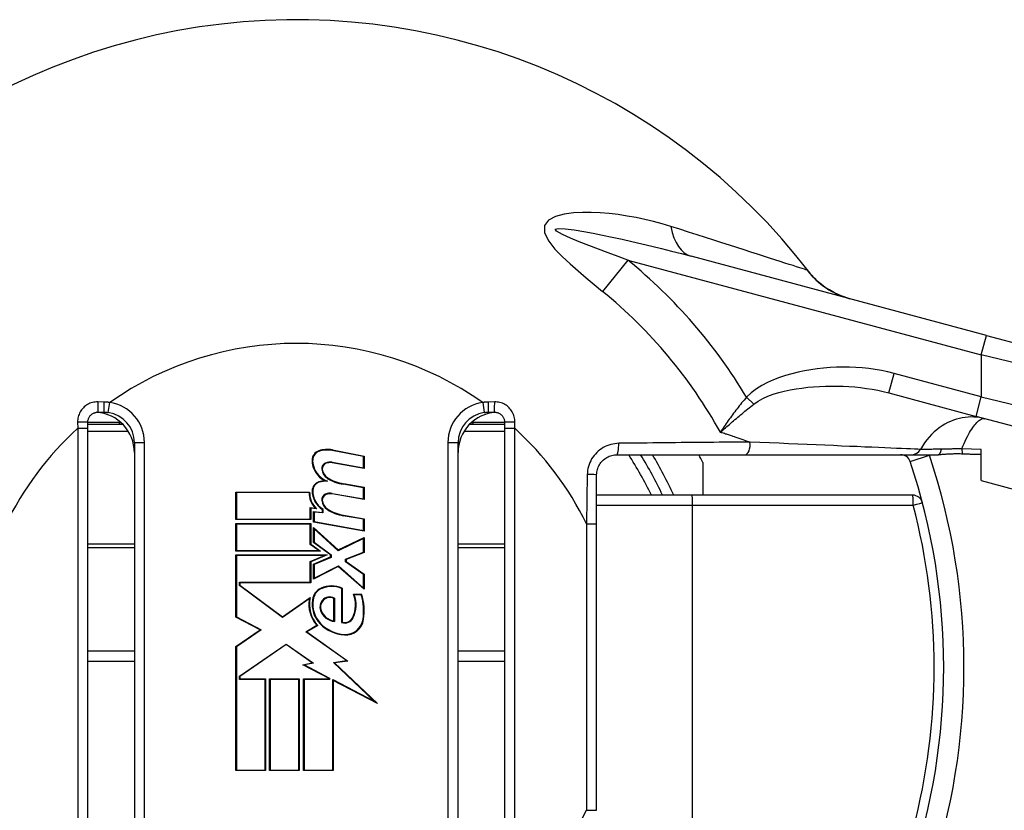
# Model space of a CAD drawing. Header units: inches. Extents: x 0 to 400, y -11 to 260.
# Tile 28 of 61: x 70.15 to 71.57, y 179.65 to 180.79. Entities that reach past the tile are written whole.
import ezdxf

# ---------------------------------------------------------------- set-up
doc = ezdxf.new("R2010")
doc.units = ezdxf.units.IN
doc.header["$LTSCALE"] = 24.005935
doc.header["$MEASUREMENT"] = 0
doc.layers.add('Visible Edges(ANSI)', color=7, linetype='Continuous', lineweight=25)
doc.layers.add('Visible Tangent Edges(ANSI)', color=7, linetype='Continuous', lineweight=25)

msp = doc.modelspace()

# ---------------------------------------------------------------- linework, layer by layer
at = {"layer": 'Visible Edges(ANSI)'}
for p, q in [((71.5441, 180.3362), (71.1195, 180.45)), ((71.5441, 180.3362), (71.7291, 180.2866)), ((71.4037, 180.2534), (71.529, 180.2198)), ((70.2669, 180.2257), (70.2756, 180.2257)), ((70.8281, 180.2257), (70.8369, 180.2257)), ((70.2523, 180.2026), (70.2523, 180.2112)), ((70.3026, 180.2083), (70.2523, 180.2083)), ((70.8514, 180.2083), (70.8011, 180.2083)), ((70.8514, 180.2112), (70.8514, 180.2026)), ((71.7141, 180.1702), (71.529, 180.2198)), ((70.2523, 179.5539), (70.2523, 180.2026)), ((70.8514, 180.2026), (70.8514, 179.5539)), ((70.3192, 180.1821), (70.3192, 179.6121)), ((70.7845, 179.6121), (70.7845, 180.1821)), ((70.6488, 180.1619), (70.6037, 180.1707)), ((70.6038, 180.1715), (70.6496, 180.1626)), ((71.5363, 180.1276), (71.5363, 180.1723)), ((70.6496, 180.145), (70.6035, 180.1531)), ((70.6037, 180.1539), (70.6488, 180.1459)), ((70.6488, 180.1459), (70.6488, 180.1619)), ((70.6496, 180.1626), (70.6496, 180.145)), ((71.0128, 180.1647), (71.1967, 180.1647)), ((71.1364, 180.1534), (71.1364, 180.1065)), ((71.1967, 180.1647), (71.4368, 180.1647)), ((71.4368, 180.1647), (71.4743, 180.1647)), ((70.6196, 180.1231), (70.6496, 180.1178)), ((70.9837, 180.0651), (70.9837, 180.1356)), ((70.465, 180.111), (70.5711, 180.111)), ((70.465, 180.0713), (70.465, 180.111)), ((70.5703, 180.1102), (70.4658, 180.1102)), ((70.4658, 180.1102), (70.4658, 180.0721)), ((70.6037, 180.1091), (70.6488, 180.1011)), ((70.6488, 180.1171), (70.6194, 180.1223)), ((70.6488, 180.1011), (70.6488, 180.1171)), ((70.6496, 180.1178), (70.6496, 180.1002)), ((70.6496, 180.1002), (70.6035, 180.1083)), ((71.1208, 180.1065), (70.9837, 180.1065)), ((71.4379, 180.1065), (71.1208, 180.1065)), ((70.5721, 180.0721), (70.5721, 180.0886)), ((70.5721, 180.0886), (70.579, 180.088)), ((70.5729, 180.0877), (70.5729, 180.0713)), ((70.5811, 180.087), (70.5729, 180.0877)), ((70.5767, 180.0829), (70.5895, 180.0818)), ((70.5767, 180.0678), (70.5767, 180.0829)), ((70.5903, 180.0809), (70.5775, 180.0821)), ((70.5775, 180.0821), (70.5775, 180.0684)), ((70.5895, 180.0818), (70.5895, 180.0857)), ((70.5903, 180.0861), (70.5903, 180.0809)), ((70.5729, 180.0713), (70.465, 180.0713)), ((70.4658, 180.0721), (70.5721, 180.0721)), ((70.6496, 180.0549), (70.5767, 180.0678)), ((70.5775, 180.0684), (70.6488, 180.0559)), ((70.6488, 180.0719), (70.6194, 180.077)), ((70.6196, 180.0778), (70.6496, 180.0725)), ((70.6488, 180.0559), (70.6488, 180.0719)), ((70.6496, 180.0725), (70.6496, 180.0549)), ((70.465, 180.0657), (70.5729, 180.0657)), ((70.465, 180.0261), (70.465, 180.0657)), ((70.5721, 180.0649), (70.4658, 180.0649)), ((70.4658, 180.0649), (70.4658, 180.0269)), ((70.5721, 180.0357), (70.5721, 180.0649)), ((70.5729, 180.0657), (70.5729, 180.0361)), ((70.5767, 180.0601), (70.6121, 180.0277)), ((70.5767, 180.0383), (70.5767, 180.0601)), ((70.612, 180.0267), (70.5775, 180.0583)), ((70.5775, 180.0583), (70.5775, 180.0387)), ((70.9837, 179.6535), (70.9837, 180.0651)), ((70.6012, 180.0205), (70.5767, 180.0383)), ((70.5775, 180.0387), (70.602, 180.0209)), ((70.6488, 180.0444), (70.612, 180.0267)), ((70.6121, 180.0277), (70.6496, 180.0457)), ((70.6488, 180.0246), (70.6488, 180.0444)), ((70.6496, 180.0457), (70.6496, 180.0241)), ((70.5867, 180.0261), (70.465, 180.0261)), ((70.4658, 180.0269), (70.5843, 180.0269)), ((70.5843, 180.0269), (70.5721, 180.0357)), ((70.5729, 180.0361), (70.5867, 180.0261)), ((70.6228, 180.0146), (70.6488, 180.0246)), ((70.6496, 180.0241), (70.6236, 180.0141)), ((70.465, 180.0205), (70.5965, 180.0205)), ((70.465, 179.9312), (70.465, 180.0205)), ((70.5926, 180.0197), (70.4658, 180.0197)), ((70.4658, 180.0197), (70.4658, 179.9317)), ((70.5721, 180.011), (70.5926, 180.0197)), ((70.5721, 179.9812), (70.5721, 180.011)), ((70.5965, 180.0205), (70.5729, 180.0105)), ((70.5729, 180.0105), (70.5729, 179.9804)), ((70.5767, 180.0073), (70.6012, 180.0177)), ((70.602, 180.0171), (70.5775, 180.0067)), ((70.6012, 180.0177), (70.6012, 180.0205)), ((70.602, 180.0209), (70.602, 180.0171)), ((70.6228, 180.0105), (70.6228, 180.0146)), ((70.6488, 179.9924), (70.6228, 180.0105)), ((70.6236, 180.0141), (70.6236, 180.0109)), ((70.6236, 180.0109), (70.6496, 179.9929)), ((70.5767, 179.9856), (70.5767, 180.0073)), ((70.6123, 180.0041), (70.5767, 179.9856)), ((70.5775, 180.0067), (70.5775, 179.987)), ((70.5775, 179.987), (70.6125, 180.005)), ((70.6496, 179.9712), (70.6123, 180.0041)), ((70.6125, 180.005), (70.6488, 179.973)), ((70.6488, 179.973), (70.6488, 179.9924)), ((70.6496, 179.9929), (70.6496, 179.9712)), ((70.4702, 179.9768), (70.4702, 179.9812)), ((70.4702, 179.9812), (70.5721, 179.9812)), ((70.5321, 179.9306), (70.4702, 179.9768)), ((70.471, 179.9804), (70.471, 179.9772)), ((70.5729, 179.9804), (70.471, 179.9804)), ((70.471, 179.9772), (70.5321, 179.9316)), ((70.6172, 179.9234), (70.6172, 179.9723)), ((70.618, 179.9728), (70.618, 179.924)), ((70.5321, 179.9316), (70.5719, 179.9592)), ((70.5707, 179.9574), (70.5321, 179.9306)), ((70.6059, 179.926), (70.6059, 179.958)), ((70.6067, 179.9585), (70.6067, 179.9251)), ((70.634, 179.964), (70.646, 179.964)), ((70.6454, 179.9632), (70.6351, 179.9632)), ((70.4999, 179.9127), (70.465, 179.9312)), ((70.4658, 179.9317), (70.5014, 179.9127)), ((70.465, 179.8892), (70.4999, 179.9127)), ((70.5014, 179.9127), (70.4658, 179.8887)), ((70.5658, 179.91), (70.5815, 179.9194)), ((70.5827, 179.9192), (70.5673, 179.91)), ((70.624, 179.8686), (70.5658, 179.91)), ((70.5673, 179.91), (70.6261, 179.868)), ((70.2523, 179.8826), (70.3192, 179.8826)), ((70.465, 179.7106), (70.465, 179.8892)), ((70.4658, 179.8887), (70.4658, 179.7114)), ((70.4702, 179.8463), (70.5375, 179.8925)), ((70.5375, 179.8916), (70.471, 179.8459)), ((70.5375, 179.8925), (70.5769, 179.8649)), ((70.5749, 179.8653), (70.5375, 179.8916)), ((70.7845, 179.8826), (70.8514, 179.8826)), ((70.6054, 179.8659), (70.624, 179.8686)), ((70.5615, 179.8627), (70.5749, 179.8653)), ((70.5991, 179.8431), (70.5615, 179.8627)), ((70.5769, 179.8649), (70.5639, 179.8624)), ((70.5639, 179.8624), (70.5999, 179.8436)), ((70.6641, 179.8102), (70.6054, 179.8659)), ((70.6261, 179.868), (70.6071, 179.8654)), ((70.6071, 179.8654), (70.6688, 179.8069)), ((70.4702, 179.8415), (70.4702, 179.8463)), ((70.5071, 179.8415), (70.4702, 179.8415)), ((70.471, 179.8459), (70.471, 179.8423)), ((70.471, 179.8423), (70.5079, 179.8423)), ((70.5071, 179.7114), (70.5071, 179.8415)), ((70.5079, 179.8423), (70.5079, 179.7106)), ((70.5135, 179.8423), (70.5563, 179.8423)), ((70.5135, 179.7106), (70.5135, 179.8423)), ((70.5555, 179.8415), (70.5143, 179.8415)), ((70.5143, 179.8415), (70.5143, 179.7114)), ((70.5555, 179.7114), (70.5555, 179.8415)), ((70.5563, 179.8423), (70.5563, 179.7106)), ((70.5623, 179.8423), (70.5991, 179.8423)), ((70.5623, 179.7106), (70.5623, 179.8423)), ((70.5999, 179.8415), (70.5631, 179.8415)), ((70.5631, 179.8415), (70.5631, 179.7114)), ((70.5991, 179.8423), (70.5991, 179.8431)), ((70.5999, 179.8436), (70.5999, 179.8415)), ((70.6043, 179.7114), (70.6043, 179.8413)), ((70.6043, 179.8413), (70.6641, 179.8102)), ((70.6051, 179.84), (70.6051, 179.7106)), ((70.6688, 179.8069), (70.6051, 179.84)), ((70.5079, 179.7106), (70.465, 179.7106)), ((70.4658, 179.7114), (70.5071, 179.7114)), ((70.5563, 179.7106), (70.5135, 179.7106)), ((70.5143, 179.7114), (70.5555, 179.7114)), ((70.6051, 179.7106), (70.5623, 179.7106)), ((70.5631, 179.7114), (70.6043, 179.7114))]:
    msp.add_line(p, q, dxfattribs=at)
at = {"layer": 'Visible Edges(ANSI)', "flags": 128}
for points in [[(71.3478, 180.3888), (71.3353, 180.3929), (71.3256, 180.3973), (71.3182, 180.4014), (71.3123, 180.4052), (71.3041, 180.4116), (71.2987, 180.4164), (71.2951, 180.42), (71.2927, 180.4228), (71.2899, 180.4262)], [(70.2523, 180.2112), (70.2524, 180.2121), (70.2524, 180.2131), (70.2526, 180.214), (70.2528, 180.215), (70.2531, 180.2159), (70.2534, 180.2167), (70.2538, 180.2176), (70.2543, 180.2185), (70.2548, 180.2193), (70.2553, 180.22), (70.2559, 180.2208), (70.2566, 180.2215), (70.2573, 180.2221), (70.258, 180.2227), (70.2588, 180.2233), (70.2596, 180.2238), (70.2604, 180.2242), (70.2613, 180.2246), (70.2622, 180.225), (70.2631, 180.2252), (70.264, 180.2255), (70.265, 180.2256), (70.2659, 180.2257), (70.2669, 180.2257)], [(70.2756, 180.2257), (70.2758, 180.2257), (70.2761, 180.2257), (70.2764, 180.2257), (70.2766, 180.2257), (70.2769, 180.2257), (70.2771, 180.2257), (70.2774, 180.2257), (70.2777, 180.2257), (70.2779, 180.2257), (70.2782, 180.2257), (70.2784, 180.2256), (70.2787, 180.2256), (70.279, 180.2256), (70.2792, 180.2256), (70.2795, 180.2256), (70.2797, 180.2255), (70.28, 180.2255), (70.2803, 180.2255), (70.2805, 180.2255), (70.2808, 180.2254), (70.281, 180.2254), (70.2813, 180.2254), (70.2815, 180.2253), (70.2818, 180.2253)], [(70.8219, 180.2253), (70.8222, 180.2253), (70.8224, 180.2254), (70.8227, 180.2254), (70.823, 180.2254), (70.8232, 180.2255), (70.8235, 180.2255), (70.8237, 180.2255), (70.824, 180.2255), (70.8243, 180.2256), (70.8245, 180.2256), (70.8248, 180.2256), (70.825, 180.2256), (70.8253, 180.2256), (70.8255, 180.2257), (70.8258, 180.2257), (70.8261, 180.2257), (70.8263, 180.2257), (70.8266, 180.2257), (70.8268, 180.2257), (70.8271, 180.2257), (70.8274, 180.2257), (70.8276, 180.2257), (70.8279, 180.2257), (70.8281, 180.2257)], [(70.8369, 180.2257), (70.8378, 180.2257), (70.8388, 180.2256), (70.8397, 180.2255), (70.8406, 180.2252), (70.8415, 180.225), (70.8424, 180.2246), (70.8433, 180.2242), (70.8441, 180.2238), (70.845, 180.2233), (70.8457, 180.2227), (70.8465, 180.2221), (70.8472, 180.2215), (70.8478, 180.2208), (70.8484, 180.22), (70.849, 180.2193), (70.8495, 180.2185), (70.8499, 180.2176), (70.8503, 180.2167), (70.8506, 180.2159), (70.8509, 180.215), (70.8511, 180.214), (70.8513, 180.2131), (70.8514, 180.2121), (70.8514, 180.2112)], [(71.5094, 180.1656), (71.5079, 180.1656), (71.5063, 180.1657), (71.5048, 180.1657), (71.5033, 180.1657), (71.5017, 180.1657), (71.5001, 180.1657), (71.4986, 180.1657), (71.4971, 180.1657), (71.4955, 180.1656), (71.4939, 180.1656), (71.4924, 180.1655), (71.4909, 180.1654), (71.4895, 180.1654), (71.488, 180.1653), (71.4866, 180.1652), (71.4852, 180.1651), (71.4838, 180.165), (71.4824, 180.1649), (71.481, 180.1649), (71.4797, 180.1648), (71.4783, 180.1647), (71.477, 180.1647), (71.4756, 180.1647), (71.4743, 180.1647)], [(71.5363, 180.1647), (71.5352, 180.1648), (71.5341, 180.1648), (71.533, 180.1648), (71.5319, 180.1648), (71.5308, 180.1648), (71.5297, 180.1649), (71.5286, 180.1649), (71.5275, 180.1649), (71.5264, 180.1649), (71.5252, 180.165), (71.5241, 180.165), (71.523, 180.165), (71.5219, 180.1651), (71.5208, 180.1651), (71.5196, 180.1652), (71.5185, 180.1652), (71.5174, 180.1652), (71.5162, 180.1653), (71.5151, 180.1653), (71.514, 180.1654), (71.5128, 180.1654), (71.5117, 180.1655), (71.5106, 180.1655), (71.5094, 180.1656)], [(70.9837, 180.1356), (70.9838, 180.1375), (70.984, 180.1394), (70.9843, 180.1413), (70.9847, 180.1432), (70.9853, 180.145), (70.986, 180.1468), (70.9868, 180.1486), (70.9877, 180.1502), (70.9887, 180.1519), (70.9898, 180.1534), (70.991, 180.1549), (70.9924, 180.1562), (70.9937, 180.1575), (70.9952, 180.1587), (70.9968, 180.1598), (70.9984, 180.1608), (71, 180.1617), (71.0018, 180.1625), (71.0035, 180.1631), (71.0053, 180.1637), (71.0072, 180.1641), (71.0091, 180.1644), (71.0109, 180.1646), (71.0128, 180.1647)]]:
    msp.add_lwpolyline(points, dxfattribs=at)
at = {"layer": 'Visible Edges(ANSI)'}
for centre, radius, start, end in [((70.5519, 179.8593), 0.9306, 37.5315, 159.6397), ((70.261, 180.1676), 0.0582, 0, 86.1753), ((70.2756, 180.1821), 0.0436, 0, 81.818), ((70.8427, 180.1676), 0.0582, 93.8247, 180), ((70.8281, 180.1821), 0.0436, 98.182, 180), ((70.5888, 180.1569), 0.014, 108.4749, 179.6788), ((70.5888, 180.1569), 0.0132, 108.4749, 179.6788), ((70.5965, 180.1338), 0.0384, 79, 108.4749), ((70.5965, 180.1338), 0.0376, 79, 108.4749), ((70.6075, 180.1568), 0.0328, 179.6788, 243.9514), ((70.6075, 180.1568), 0.032, 179.6788, 250.8135), ((70.5973, 180.1446), 0.00881, 113.548, 186.1032), ((70.5973, 180.1446), 0.00801, 113.548, 186.1032), ((70.6007, 180.1369), 0.0172, 80.0082, 113.548), ((70.6007, 180.1369), 0.0164, 79.9917, 113.548), ((70.5519, 179.8593), 0.5816, 25.1507, 31.6682), ((70.5519, 179.8593), 0.6543, 26.7049, 27.8181), ((71.4206, 180.1501), 0.0145, 18.5094, 90), ((70.5519, 179.8593), 0.9306, 341.4906, 18.5094), ((70.6061, 180.1456), 0.0176, 186.1032, 237.6315), ((70.6061, 180.1456), 0.0168, 186.1032, 237.6098), ((70.5883, 180.1128), 0.0135, 106.9927, 179.4777), ((70.5883, 180.1128), 0.0127, 106.9927, 179.4777), ((70.5956, 180.089), 0.0384, 93.6164, 106.9927), ((70.5956, 180.089), 0.0376, 87.777, 106.9927), ((70.6294, 180.1843), 0.0629, 238.5527, 260.8206), ((70.6294, 180.1843), 0.0621, 238.5587, 260.8259), ((70.6031, 180.1103), 0.0328, 180.2225, 222.7325), ((70.6031, 180.1103), 0.032, 178.7947, 226.5861), ((70.6068, 180.1127), 0.032, 179.4777, 237.4115), ((70.6068, 180.1127), 0.0312, 179.4777, 238.2123), ((70.6007, 180.0921), 0.0172, 80, 113.557), ((70.5973, 180.0998), 0.00881, 113.557, 186.0294), ((70.6061, 180.1007), 0.0176, 186.0294, 237.6009), ((70.5973, 180.0998), 0.00801, 113.557, 186.0294), ((70.6061, 180.1007), 0.0168, 186.0294, 237.6009), ((70.6007, 180.0921), 0.0164, 80, 113.557), ((71.4379, 180.092), 0.0145, 14.7125, 90), ((70.6303, 180.1389), 0.0629, 237.6009, 260), ((70.6303, 180.1389), 0.0621, 237.6009, 260), ((70.5957, 179.9543), 0.0203, 113.8447, 175.0803), ((70.5957, 179.9543), 0.0195, 113.8447, 175.1758), ((70.6027, 179.9384), 0.0376, 66.1557, 113.8447), ((70.6027, 179.9384), 0.0368, 66.9646, 113.8447), ((70.6148, 179.9494), 0.0448, 169.659, 221.9136), ((70.6148, 179.9494), 0.044, 167.0782, 223.179), ((70.6148, 179.9494), 0.0399, 170.4089, 224.1684), ((70.6148, 179.9494), 0.0391, 170.3607, 224.1684), ((70.6013, 179.9456), 0.0154, 141.1551, 199.3363), ((70.6013, 179.9456), 0.0146, 141.1551, 199.3363), ((70.5999, 179.9468), 0.0135, 59.4509, 141.1551), ((70.5999, 179.9468), 0.0127, 61.4919, 141.1551), ((70.5961, 179.9483), 0.041, 334.6783, 22.5611), ((70.5961, 179.9483), 0.0418, 334.6783, 20.9242), ((70.5686, 179.9399), 0.0802, 351.5605, 16.9142), ((70.5686, 179.9399), 0.081, 351.5605, 17.3344), ((70.6087, 179.9482), 0.0232, 199.3363, 265.2772), ((70.6087, 179.9482), 0.0224, 199.3363, 263.041), ((70.6216, 179.9363), 0.0136, 250.9897, 334.6783), ((70.6216, 179.9363), 0.0128, 253.5253, 334.6783), ((70.6227, 179.9319), 0.0255, 266.5648, 351.5605), ((70.6227, 179.9319), 0.0263, 266.5648, 351.5605), ((70.6243, 179.9586), 0.0531, 224.1684, 266.5648), ((70.6243, 179.9586), 0.0523, 224.1684, 266.5648)]:
    msp.add_arc(centre, radius, start, end, dxfattribs=at)
at = {"layer": 'Visible Tangent Edges(ANSI)'}
for p, q in [((71.0287, 180.4442), (70.9921, 180.3994)), ((71.0287, 180.4442), (71.5365, 180.3081)), ((71.5365, 180.3081), (71.5441, 180.3362)), ((71.7422, 180.2586), (71.5365, 180.3081)), ((71.5365, 180.3081), (71.5365, 180.2479)), ((71.4037, 180.2534), (71.4112, 180.2815)), ((71.5365, 180.2479), (71.4112, 180.2815)), ((70.2755, 180.2404), (70.2667, 180.2406)), ((70.2818, 180.2253), (70.2839, 180.2397)), ((70.8199, 180.2397), (70.8219, 180.2253)), ((70.8371, 180.2406), (70.8282, 180.2404)), ((71.2094, 180.2372), (71.1991, 180.2473)), ((71.529, 180.2198), (71.5365, 180.2479)), ((71.5365, 180.2479), (71.7422, 180.1983)), ((70.2376, 180.2114), (70.2378, 180.2026)), ((70.2523, 180.2113), (70.2974, 180.2113)), ((70.2974, 180.2111), (70.2974, 180.2083)), ((70.8063, 180.2113), (70.8514, 180.2113)), ((70.8063, 180.2083), (70.8063, 180.2111)), ((70.866, 180.2026), (70.8661, 180.2114)), ((70.2378, 180.2026), (70.2378, 179.5539)), ((70.2378, 180.2026), (70.2523, 180.2026)), ((70.2523, 180.1983), (70.3104, 180.1983)), ((70.7933, 180.1983), (70.8514, 180.1983)), ((70.8514, 180.2026), (70.866, 180.2026)), ((70.866, 179.5539), (70.866, 180.2026)), ((70.3192, 180.1821), (70.3337, 180.1821)), ((70.3337, 179.6121), (70.3337, 180.1821)), ((70.77, 180.1821), (70.77, 179.6121)), ((70.77, 180.1821), (70.7845, 180.1821)), ((71.1957, 180.1856), (71.2041, 180.1829)), ((71.5363, 180.1723), (71.5084, 180.1733)), ((71.4344, 180.1547), (71.4619, 180.164)), ((70.9701, 180.1362), (70.9692, 180.0651)), ((71.5363, 180.1276), (72.2095, 179.9472)), ((70.9837, 180.092), (71.1215, 180.092)), ((71.1215, 180.092), (71.4387, 180.092)), ((71.1215, 179.6266), (71.1215, 180.092)), ((70.9692, 180.0651), (70.9837, 180.0651)), ((70.9692, 180.0651), (70.9692, 179.6535)), ((70.3192, 180.036), (70.2523, 180.036)), ((70.2523, 180.0314), (70.3192, 180.0314)), ((70.8514, 180.036), (70.7845, 180.036)), ((70.7845, 180.0314), (70.8514, 180.0314)), ((70.2523, 179.868), (70.3192, 179.868)), ((70.7845, 179.868), (70.8514, 179.868)), ((70.9692, 179.6535), (70.9837, 179.6535))]:
    msp.add_line(p, q, dxfattribs=at)
at = {"layer": 'Visible Tangent Edges(ANSI)', "flags": 128}
for points in [[(71.0903, 180.4926), (71.078, 180.4963), (71.0656, 180.4997), (71.053, 180.5027), (71.0403, 180.5054), (71.0275, 180.5077), (71.0146, 180.5097), (71.0018, 180.5112), (70.9889, 180.5123), (70.976, 180.5129), (70.9632, 180.513), (70.9504, 180.5124), (70.9371, 180.5105), (70.9245, 180.5071), (70.9144, 180.5016), (70.9086, 180.4939), (70.9088, 180.4836), (70.915, 180.4716), (70.9237, 180.4602), (70.9341, 180.4494), (70.9454, 180.439), (70.957, 180.4289), (70.9686, 180.4189), (70.9803, 180.4091), (70.9921, 180.3994)], [(71.2862, 180.4299), (71.2845, 180.4304), (71.2822, 180.4312), (71.2792, 180.4322), (71.2755, 180.4334), (71.2711, 180.4348), (71.2661, 180.4364), (71.2605, 180.4382), (71.2543, 180.4402), (71.2474, 180.4424), (71.24, 180.4448), (71.2321, 180.4473), (71.2237, 180.45), (71.2148, 180.4529), (71.2054, 180.4559), (71.1955, 180.4591), (71.1852, 180.4624), (71.1745, 180.4658), (71.1634, 180.4694), (71.152, 180.4731), (71.1402, 180.4768), (71.1281, 180.4807), (71.1158, 180.4846), (71.1032, 180.4886), (71.0903, 180.4926)], [(71.0287, 180.4442), (71.0145, 180.4494), (71.0004, 180.4547), (70.9864, 180.46), (70.9725, 180.4653), (70.9587, 180.4706), (70.9459, 180.4759), (70.9347, 180.4811), (70.9262, 180.4858), (70.9241, 180.4889), (70.9289, 180.49), (70.9386, 180.4894), (70.9513, 180.4878), (70.9651, 180.4856), (70.9787, 180.4831), (70.9923, 180.4803), (71.0062, 180.4774), (71.0203, 180.4744), (71.0344, 180.4712), (71.0486, 180.4679), (71.0628, 180.4645), (71.0771, 180.461), (71.0913, 180.4574), (71.1054, 180.4537), (71.1195, 180.45)], [(71.2899, 180.4262), (71.2897, 180.4265), (71.2895, 180.4268), (71.2893, 180.427), (71.2891, 180.4272), (71.2889, 180.4275), (71.2887, 180.4277), (71.2885, 180.4279), (71.2883, 180.4281), (71.2882, 180.4283), (71.288, 180.4285), (71.2878, 180.4286), (71.2877, 180.4288), (71.2875, 180.4289), (71.2874, 180.4291), (71.2872, 180.4292), (71.2871, 180.4293), (71.287, 180.4294), (71.2868, 180.4295), (71.2867, 180.4296), (71.2866, 180.4297), (71.2865, 180.4298), (71.2864, 180.4298), (71.2863, 180.4299), (71.2862, 180.4299)], [(71.4112, 180.2815), (71.4022, 180.2837), (71.3931, 180.2856), (71.384, 180.2872), (71.3748, 180.2885), (71.3655, 180.2895), (71.3562, 180.2901), (71.3469, 180.2905), (71.3376, 180.2906), (71.3283, 180.2904), (71.3191, 180.2899), (71.3098, 180.2891), (71.3006, 180.2881), (71.2914, 180.2867), (71.2823, 180.2851), (71.2733, 180.2831), (71.2643, 180.2809), (71.2553, 180.2783), (71.2464, 180.2754), (71.2377, 180.2721), (71.2292, 180.2683), (71.221, 180.264), (71.2132, 180.2591), (71.2059, 180.2535), (71.1991, 180.2473)], [(71.2094, 180.2372), (71.2156, 180.2416), (71.2224, 180.2454), (71.2297, 180.2487), (71.2373, 180.2515), (71.2453, 180.2539), (71.2534, 180.256), (71.2618, 180.2577), (71.2702, 180.2592), (71.2786, 180.2604), (71.287, 180.2615), (71.2954, 180.2623), (71.3039, 180.2629), (71.3124, 180.2632), (71.3209, 180.2634), (71.3294, 180.2633), (71.3378, 180.2631), (71.3463, 180.2626), (71.3547, 180.262), (71.363, 180.2611), (71.3713, 180.26), (71.3796, 180.2587), (71.3877, 180.2572), (71.3957, 180.2554), (71.4037, 180.2534)], [(70.2667, 180.2406), (70.2647, 180.2405), (70.2628, 180.2404), (70.2609, 180.2401), (70.259, 180.2397), (70.2572, 180.2391), (70.2554, 180.2385), (70.2537, 180.2377), (70.252, 180.2368), (70.2504, 180.2358), (70.2488, 180.2347), (70.2473, 180.2335), (70.246, 180.2322), (70.2447, 180.2308), (70.2434, 180.2293), (70.2423, 180.2277), (70.2413, 180.2261), (70.2405, 180.2244), (70.2397, 180.2226), (70.2391, 180.2208), (70.2385, 180.219), (70.2381, 180.2171), (70.2378, 180.2152), (70.2377, 180.2133), (70.2376, 180.2114)], [(70.2839, 180.2397), (70.2835, 180.2397), (70.2832, 180.2398), (70.2828, 180.2398), (70.2825, 180.2399), (70.2821, 180.2399), (70.2818, 180.24), (70.2814, 180.24), (70.2811, 180.2401), (70.2807, 180.2401), (70.2804, 180.2401), (70.28, 180.2402), (70.2797, 180.2402), (70.2793, 180.2402), (70.279, 180.2403), (70.2786, 180.2403), (70.2783, 180.2403), (70.2779, 180.2403), (70.2776, 180.2403), (70.2772, 180.2404), (70.2769, 180.2404), (70.2765, 180.2404), (70.2762, 180.2404), (70.2758, 180.2404), (70.2755, 180.2404)], [(70.8282, 180.2404), (70.8279, 180.2404), (70.8275, 180.2404), (70.8272, 180.2404), (70.8268, 180.2404), (70.8265, 180.2404), (70.8261, 180.2403), (70.8258, 180.2403), (70.8254, 180.2403), (70.8251, 180.2403), (70.8247, 180.2403), (70.8244, 180.2402), (70.824, 180.2402), (70.8237, 180.2402), (70.8233, 180.2401), (70.823, 180.2401), (70.8226, 180.2401), (70.8223, 180.24), (70.8219, 180.24), (70.8216, 180.2399), (70.8213, 180.2399), (70.8209, 180.2398), (70.8206, 180.2398), (70.8202, 180.2397), (70.8199, 180.2397)], [(70.8661, 180.2114), (70.8661, 180.2133), (70.8659, 180.2152), (70.8656, 180.2171), (70.8652, 180.219), (70.8647, 180.2208), (70.864, 180.2226), (70.8633, 180.2244), (70.8624, 180.2261), (70.8614, 180.2277), (70.8603, 180.2293), (70.8591, 180.2308), (70.8578, 180.2322), (70.8564, 180.2335), (70.8549, 180.2347), (70.8534, 180.2358), (70.8517, 180.2368), (70.8501, 180.2377), (70.8483, 180.2385), (70.8465, 180.2391), (70.8447, 180.2397), (70.8428, 180.2401), (70.8409, 180.2404), (70.839, 180.2405), (70.8371, 180.2406)], [(71.1991, 180.2473), (71.1974, 180.2453), (71.1956, 180.2432), (71.1939, 180.2411), (71.1921, 180.239), (71.1904, 180.237), (71.1887, 180.2348), (71.1871, 180.2327), (71.1854, 180.2306), (71.1838, 180.2285), (71.1822, 180.2264), (71.1806, 180.2242), (71.179, 180.2221), (71.1774, 180.22), (71.1759, 180.2178), (71.1743, 180.2157), (71.1728, 180.2136), (71.1713, 180.2114), (71.1699, 180.2093), (71.1684, 180.2072), (71.167, 180.2051), (71.1656, 180.203), (71.1642, 180.2009), (71.1628, 180.1989), (71.1615, 180.1968)], [(71.1615, 180.1968), (71.1633, 180.1984), (71.1651, 180.2), (71.167, 180.2017), (71.1688, 180.2033), (71.1707, 180.205), (71.1727, 180.2066), (71.1746, 180.2083), (71.1765, 180.21), (71.1785, 180.2117), (71.1805, 180.2134), (71.1825, 180.2151), (71.1845, 180.2168), (71.1865, 180.2185), (71.1885, 180.2202), (71.1905, 180.2219), (71.1926, 180.2236), (71.1947, 180.2253), (71.1967, 180.227), (71.1988, 180.2288), (71.2009, 180.2305), (71.203, 180.2322), (71.2051, 180.2338), (71.2073, 180.2355), (71.2094, 180.2372)], [(71.5417, 180.2164), (71.5378, 180.2174), (71.5338, 180.2181), (71.5298, 180.2186), (71.5257, 180.2188), (71.5216, 180.2189), (71.5175, 180.2187), (71.5133, 180.2183), (71.5091, 180.2176), (71.505, 180.2167), (71.5008, 180.2156), (71.4966, 180.2142), (71.4924, 180.2126), (71.4883, 180.2107), (71.4842, 180.2085), (71.4802, 180.2061), (71.4762, 180.2034), (71.4724, 180.2005), (71.4686, 180.1973), (71.465, 180.1938), (71.4615, 180.19), (71.4581, 180.1859), (71.4549, 180.1816), (71.452, 180.1771), (71.4493, 180.1723)], [(71.5084, 180.1733), (71.5101, 180.1771), (71.5117, 180.1808), (71.5133, 180.1843), (71.5149, 180.1876), (71.5165, 180.1907), (71.5181, 180.1937), (71.5196, 180.1964), (71.5212, 180.199), (71.5227, 180.2014), (71.5242, 180.2036), (71.5257, 180.2057), (71.5271, 180.2075), (71.5286, 180.2092), (71.5299, 180.2107), (71.5313, 180.212), (71.5326, 180.2132), (71.5339, 180.2142), (71.5351, 180.215), (71.5363, 180.2157), (71.5375, 180.2162), (71.5386, 180.2165), (71.5397, 180.2166), (71.5407, 180.2166), (71.5417, 180.2164)], [(71.1957, 180.1856), (71.1943, 180.186), (71.1929, 180.1865), (71.1915, 180.187), (71.1901, 180.1874), (71.1887, 180.1879), (71.1872, 180.1884), (71.1858, 180.1888), (71.1844, 180.1893), (71.183, 180.1897), (71.1816, 180.1902), (71.1801, 180.1907), (71.1787, 180.1911), (71.1773, 180.1916), (71.1759, 180.1921), (71.1744, 180.1925), (71.173, 180.193), (71.1716, 180.1935), (71.1701, 180.194), (71.1687, 180.1944), (71.1672, 180.1949), (71.1658, 180.1954), (71.1643, 180.1959), (71.1629, 180.1963), (71.1615, 180.1968)], [(71.0154, 180.181), (71.0125, 180.1808), (71.0096, 180.1805), (71.0067, 180.18), (71.0039, 180.1793), (71.0011, 180.1785), (70.9983, 180.1774), (70.9957, 180.1762), (70.9931, 180.1748), (70.9906, 180.1733), (70.9882, 180.1716), (70.9859, 180.1697), (70.9838, 180.1678), (70.9818, 180.1656), (70.9799, 180.1634), (70.9781, 180.161), (70.9765, 180.1585), (70.9751, 180.156), (70.9738, 180.1533), (70.9728, 180.1506), (70.9719, 180.1478), (70.9711, 180.1449), (70.9706, 180.142), (70.9703, 180.1391), (70.9701, 180.1362)], [(71.2041, 180.1829), (71.1969, 180.1828), (71.1896, 180.1827), (71.1822, 180.1827), (71.1748, 180.1826), (71.1673, 180.1825), (71.1597, 180.1825), (71.1521, 180.1824), (71.1444, 180.1823), (71.1366, 180.1823), (71.1288, 180.1822), (71.1209, 180.1821), (71.113, 180.182), (71.105, 180.182), (71.097, 180.1819), (71.0889, 180.1818), (71.0809, 180.1817), (71.0727, 180.1816), (71.0646, 180.1815), (71.0564, 180.1814), (71.0482, 180.1814), (71.04, 180.1813), (71.0318, 180.1812), (71.0236, 180.1811), (71.0154, 180.181)], [(71.4493, 180.1723), (71.4452, 180.1725), (71.4405, 180.1727), (71.435, 180.1729), (71.4288, 180.1731), (71.422, 180.1734), (71.4146, 180.1738), (71.4066, 180.1741), (71.3979, 180.1745), (71.3888, 180.1749), (71.3791, 180.1753), (71.3689, 180.1757), (71.3583, 180.1762), (71.3473, 180.1766), (71.3358, 180.1771), (71.3239, 180.1777), (71.3117, 180.1782), (71.2991, 180.1787), (71.2862, 180.1793), (71.273, 180.1799), (71.2596, 180.1805), (71.246, 180.181), (71.2322, 180.1816), (71.2182, 180.1822), (71.2041, 180.1829)], [(71.4794, 180.1725), (71.4775, 180.1725), (71.4757, 180.1725), (71.4739, 180.1724), (71.4722, 180.1724), (71.4705, 180.1724), (71.4688, 180.1724), (71.4672, 180.1724), (71.4656, 180.1723), (71.4641, 180.1723), (71.4627, 180.1723), (71.4613, 180.1723), (71.4599, 180.1723), (71.4587, 180.1723), (71.4575, 180.1723), (71.4563, 180.1722), (71.4553, 180.1722), (71.4542, 180.1722), (71.4533, 180.1722), (71.4525, 180.1722), (71.4517, 180.1722), (71.4509, 180.1723), (71.4503, 180.1723), (71.4498, 180.1723), (71.4493, 180.1723)], [(71.5084, 180.1733), (71.5072, 180.1732), (71.506, 180.1732), (71.5047, 180.1731), (71.5035, 180.1731), (71.5023, 180.1731), (71.501, 180.173), (71.4998, 180.173), (71.4986, 180.173), (71.4973, 180.1729), (71.4961, 180.1729), (71.4949, 180.1729), (71.4936, 180.1728), (71.4924, 180.1728), (71.4912, 180.1728), (71.49, 180.1728), (71.4888, 180.1727), (71.4876, 180.1727), (71.4864, 180.1727), (71.4852, 180.1727), (71.484, 180.1726), (71.4828, 180.1726), (71.4817, 180.1726), (71.4805, 180.1726), (71.4794, 180.1725)]]:
    msp.add_lwpolyline(points, dxfattribs=at)
at = {"layer": 'Visible Tangent Edges(ANSI)'}
for centre, radius, start, end in [((70.5519, 179.8593), 0.7546, 30.9402, 50.8129), ((70.5519, 179.8593), 0.6968, 28.9712, 50.8129), ((70.5519, 179.8593), 0.4653, 54.8331, 125.1669), ((70.2756, 180.1821), 0.0582, 0, 81.818), ((70.8281, 180.1821), 0.0582, 98.182, 180), ((70.3265, 180.2111), 0.0291, 179.5, 180), ((70.7773, 180.2111), 0.0291, 0, 0.5), ((70.5519, 179.8593), 0.4653, 132.4542, 153.9942), ((70.5519, 179.8593), 0.4653, 26.2497, 47.5458), ((70.5519, 179.8593), 0.5671, 25.8424, 32.579), ((70.5519, 179.8593), 0.5962, 24.4963, 30.8102), ((71.4206, 180.1501), 0.0436, 18.5094, 19.4712), ((70.5519, 179.8593), 0.9597, 341.4906, 18.5094), ((70.5526, 179.8593), 0.9161, 345.2875, 14.7125), ((70.5519, 179.8593), 0.4653, 206.0058, 333.7503)]:
    msp.add_arc(centre, radius, start, end, dxfattribs=at)
for centre, major_axis, ratio, start_param, end_param in [((71.1496, 180.5624), (-0.0301, -0.1124), 0.479095, 5.502885, 6.283185), ((71.3779, 180.5012), (-0.0301, -0.1124), 0.996014, 5.63287, 6.283185), ((70.2669, 180.2403), (0, -0.0145), 0.013916, 4.69379, 6.283185), ((70.2756, 180.2403), (0, -0.0145), 0.006897, 4.702879, 6.283185), ((70.8281, 180.2403), (0, -0.0145), 0.006897, 0, 1.580307), ((70.8369, 180.2403), (0, -0.0145), 0.013916, 0, 1.589396), ((70.2378, 180.2112), (0.0145, 0), 0.010533, 0, 1.580197), ((70.3265, 180.2112), (-0.0291, 0), 0.5, 6.170624, 6.274459), ((70.2974, 180.2115), (-0.0145, 0.0001), 0.008726, 1.570872, 1.708328), ((70.2974, 180.2112), (-0.0145, 0), 0.008727, 1.570796, 1.726924), ((70.8063, 180.2112), (-0.0145, 0), 0.008727, 1.414669, 1.570796), ((70.8063, 180.2115), (-0.0145, -0.0001), 0.008726, 1.433265, 1.57072), ((70.7773, 180.2112), (0.0291, 0), 0.5, 0.008727, 0.112561), ((70.866, 180.2112), (-0.0145, 0), 0.010533, 4.702988, 6.283185), ((71.0128, 180.1792), (0, -0.0145), 0.175836, 0, 1.692227), ((71.1967, 180.1792), (0, -0.0145), 0.522562, 0, 1.824446), ((71.4368, 180.1792), (0, -0.0145), 0.975069, 0, 1.075411), ((71.4743, 180.1792), (0, -0.0145), 0.39505, 0, 1.094555), ((71.51, 180.1792), (0, -0.0145), 0.120075, 5.133684, 5.931805), ((70.9692, 180.1356), (0.0145, 0), 0.043172, 0, 1.505676), ((71.1208, 180.092), (0, 0.0145), 0.052336, 4.712389, 6.283185), ((71.4379, 180.092), (0, 0.0145), 0.052336, 4.712389, 6.283185), ((71.4379, 180.092), (0.0141, 0.0037), 0.013309, 4.763031, 6.283185)]:
    msp.add_ellipse(centre, major_axis=major_axis, ratio=ratio, start_param=start_param, end_param=end_param, dxfattribs=at)

doc.saveas('drawing.dxf')
